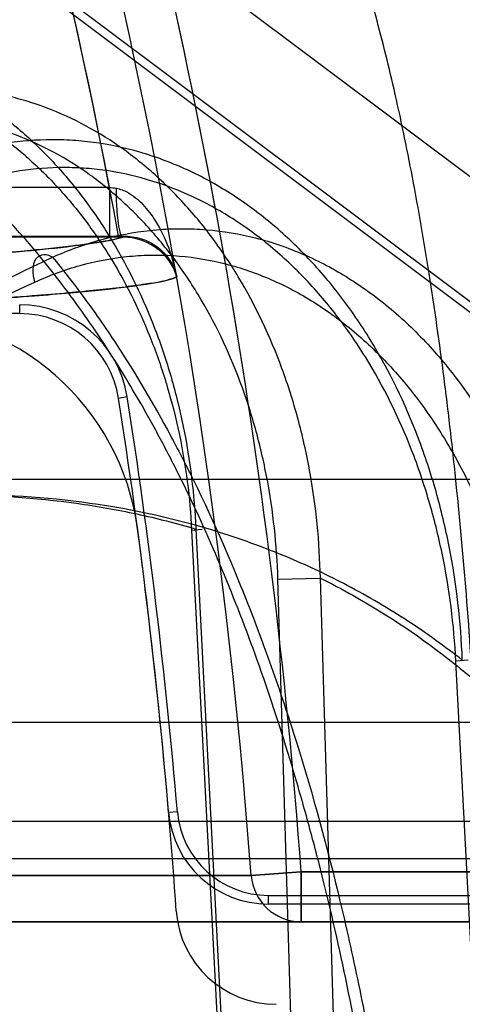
# Model space of a CAD drawing. Header units: millimetres. Extents: x 0 to 297, y 0 to 210.
# Tile 211 of 256: x 56.691 to 56.7308, y 161.2522 to 161.3406. Entities that reach past the tile are written whole.
import ezdxf

# ---------------------------------------------------------------- set-up
doc = ezdxf.new("R2010")
doc.units = ezdxf.units.MM
doc.header["$LTSCALE"] = 16.335
doc.layers.get('0').update_dxf_attribs({"linetype": 'CONTINUOUS'})
for name, color, linetype in [('AXES_REF', 7, 'CONTINUOUS'), ('INTFCLR_1', 7, 'CONTINUOUS'), ('INTFCLR_144815', 7, 'CONTINUOUS'), ('INTFCLR_72935', 7, 'CONTINUOUS')]:
    doc.layers.add(name, color=color, linetype=linetype)

msp = doc.modelspace()

# ---------------------------------------------------------------- linework, layer by layer
at = {"color": 7, "linetype": 'Continuous'}
for radius in [8.7262453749, 8.7255, 8.6696226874]:
    msp.add_circle((57.5376079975, 154.4105885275), radius, dxfattribs=at)
msp.add_arc((57.5376079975, 154.4105885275), 8.64, 278.2771290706, 261.7228709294, dxfattribs=at)
at = {"layer": 'AXES_REF', "color": 9, "linetype": 'Continuous'}
msp.add_circle((57.5376079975, 154.4105885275), 7.9600610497, dxfattribs=at)
at = {"layer": 'INTFCLR_1', "color": 6, "linetype": 'Continuous'}
msp.add_line((56.6796319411, 161.365398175), (56.80899554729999, 161.2683754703), dxfattribs=at)
at = {"layer": 'INTFCLR_1', "color": 9, "linetype": 'Continuous'}
for p, q in [((56.6715320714, 161.3255784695), (56.6990528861, 161.3255784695)), ((56.6990528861, 161.3255784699), (56.6990528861, 161.3210791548)), ((56.70026268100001, 161.3210805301), (56.6715320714, 161.3210791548)), ((56.65023934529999, 161.2637564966), (56.711808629, 161.2637564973)), ((56.7118086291, 161.2637564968), (56.7162925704, 161.2640885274)), ((56.7162925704, 161.2640885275), (56.7162925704, 161.2595885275)), ((56.7162925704, 161.2640885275), (56.8398563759, 161.2640885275)), ((56.8548563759, 161.2595885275), (56.6553002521, 161.2595885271))]:
    msp.add_line(p, q, dxfattribs=at)
at = {"layer": 'INTFCLR_1', "color": 7, "linetype": 'Continuous'}
msp.add_line((56.7051080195, 161.317510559), (56.704907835, 161.318095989), dxfattribs=at)
at = {"layer": 'INTFCLR_1', "color": 9, "linetype": 'Continuous'}
for centre, radius, start, end in [((56.1693563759, 161.2235885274), 0.5439220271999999, 4.2349584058, 43.6101417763), ((56.1693563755, 161.2235885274), 0.5484336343, 4.2349578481, 15.5612268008), ((56.7222582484, 161.4550267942), 0.1315118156, 259.836903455, 260.1140053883), ((56.7162944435, 161.2640862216), 0.0044978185, 184.2039035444, 269.9761387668)]:
    msp.add_arc(centre, radius, start, end, dxfattribs=at)
at = {"layer": 'INTFCLR_1', "color": 6, "linetype": 'Continuous'}
for centre, radius, start, end in [((56.1693563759, 161.2235885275), 0.5394259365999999, 10.8985890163, 42.7086480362), ((56.6794945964, 161.2919232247), 0.0222872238, 7.6288236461, 89.9974799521), ((56.1693563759, 161.2235885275), 0.5369819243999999, 3.947526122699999, 7.629511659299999), ((56.7140429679, 161.2611754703), 0.009000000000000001, 183.9475263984, 269.9999990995)]:
    msp.add_arc(centre, radius, start, end, dxfattribs=at)
at = {"layer": 'INTFCLR_1', "color": 9, "linetype": 'Continuous'}
for points, knots in [([(56.699679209, 161.3254677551), (56.7000261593, 161.3254072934), (56.70091951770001, 161.3250633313), (56.7021418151, 161.324030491), (56.7039329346, 161.321606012), (56.7047633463, 161.3192577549), (56.7051080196, 161.3175105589)], [0, 0, 0, 0, 0.1049875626, 0.2797084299, 0.4691080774, 1, 1, 1, 1]), ([(56.70026268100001, 161.3210805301), (56.7001821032, 161.3210912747), (56.7000412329, 161.3213948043), (56.6998444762, 161.3222594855), (56.6997163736, 161.3237250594), (56.6996821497, 161.3249310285), (56.699679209, 161.3254677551)], [0, 0, 0, 0, 0.0544509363, 0.1827166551, 0.6404804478, 1, 1, 1, 1]), ([(56.6715320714, 161.3185468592), (56.674062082, 161.3186737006), (56.67875475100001, 161.3189250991), (56.68523633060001, 161.3193349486), (56.6906007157, 161.3197482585), (56.69484012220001, 161.3201566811), (56.69793957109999, 161.3205672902), (56.6996264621, 161.3208816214), (56.70026268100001, 161.3210805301)], [0, 0, 0, 0, 0.2632404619, 0.488345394, 0.6748526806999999, 0.8223794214, 0.9307304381, 1, 1, 1, 1]), ([(56.70510801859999, 161.3175105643), (56.7042289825, 161.317120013), (56.7025455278, 161.3168934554), (56.7001453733, 161.3165414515), (56.6978312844, 161.3162939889), (56.69513738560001, 161.3160383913), (56.6918210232, 161.3157696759), (56.6875629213, 161.3154689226), (56.6820936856, 161.3151338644), (56.6780112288, 161.3149165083), (56.6757176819, 161.3148015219)], [0, 0, 0, 0, 0.0976424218, 0.1690009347, 0.2472990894, 0.3335584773, 0.4437851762, 0.5850020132, 0.7668876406, 1, 1, 1, 1])]:
    msp.add_open_spline(points, degree=3, knots=knots, dxfattribs=at)
at = {"layer": 'INTFCLR_1', "color": 7, "linetype": 'Continuous'}
msp.add_open_spline([(56.7051080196, 161.3175105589), (56.7049907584, 161.3179561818), (56.7045889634, 161.3188494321), (56.7031614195, 161.3204523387), (56.70142914, 161.3210869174), (56.7002626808, 161.3210805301)], degree=3, knots=[0, 0, 0, 0, 0.2167280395, 0.451362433, 1, 1, 1, 1], dxfattribs=at)
at = {"layer": 'INTFCLR_144815', "color": 9, "linetype": 'Continuous'}
for p, q in [((55.4907648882, 161.2993567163), (56.7643059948, 161.2993567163)), ((56.7064478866, 161.2947676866), (56.7074003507, 161.2948584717)), ((56.7064478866, 161.2947676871), (56.7110732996, 161.2055885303)), ((56.7068234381, 161.2948618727), (56.7114576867, 161.2055885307)), ((56.7141986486, 161.2903636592), (56.718014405, 161.2904578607)), ((56.7167338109, 161.20558853), (56.7141986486, 161.2903636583)), ((56.72054873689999, 161.2055885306), (56.7180144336, 161.2904578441)), ((56.7312857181, 161.2830740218), (56.7301991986, 161.2829884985)), ((56.7342874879, 161.2055885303), (56.7301991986, 161.2829884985)), ((56.4888147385, 161.2775099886), (56.9555024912, 161.2775099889)), ((56.94650283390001, 161.2685885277), (56.4347749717, 161.2685885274)), ((56.7324505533, 161.2652408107), (56.6824945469, 161.2652408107))]:
    msp.add_line(p, q, dxfattribs=at)
at = {"layer": 'INTFCLR_144815', "color": 7, "linetype": 'Continuous'}
for points, knots in [([(56.6617574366, 161.3096670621), (56.6634653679, 161.3220437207), (56.6668275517, 161.3464414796), (56.671765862, 161.3823812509), (56.6765036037, 161.4169675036), (56.68108568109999, 161.4505257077), (56.6855564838, 161.4833835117), (56.6899364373, 161.5156985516), (56.694157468, 161.5469744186), (56.6981722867, 161.5768616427), (56.7020000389, 161.6055020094), (56.7056757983, 161.6331622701), (56.7092021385, 161.6598712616), (56.7125101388, 161.685112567), (56.7155448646, 161.7084605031), (56.7182365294, 161.7293574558), (56.72061760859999, 161.7480229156), (56.7226839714, 161.7643877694), (56.72450591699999, 161.7789755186), (56.7261065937, 161.7919388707), (56.727519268, 161.8035209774), (56.7287481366, 161.8137273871), (56.7298413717, 161.8229268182), (56.7308132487, 161.8312203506), (56.73168410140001, 161.8387668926), (56.7324313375, 161.845343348), (56.7331045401, 161.8513629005), (56.7337145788, 161.8569135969), (56.73426234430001, 161.8619942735), (56.7347384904, 161.8664978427), (56.7351673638, 161.8706379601), (56.7355548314, 161.8744638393), (56.7358979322, 161.8779358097), (56.7362015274, 161.881086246), (56.7364727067, 161.8839781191), (56.73671507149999, 161.8866425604), (56.7369321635, 161.8891062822), (56.73712509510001, 161.8913743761), (56.7372963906, 161.8934703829), (56.7374398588, 161.895300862), (56.7375635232, 161.8969488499), (56.7376762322, 161.8985238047), (56.7377783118, 161.9000341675), (56.73786706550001, 161.9014392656), (56.7379392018, 161.9026683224), (56.7380124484, 161.9040203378), (56.7380856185, 161.9055505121), (56.73815216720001, 161.9073180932), (56.7381910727, 161.90893803), (56.7382005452, 161.9104428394), (56.738180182, 161.9117210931), (56.7381163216, 161.9130415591), (56.737988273, 161.9140373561), (56.737779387, 161.9152419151), (56.73740383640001, 161.9152143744)], [0, 0, 0, 0, 0.0613827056, 0.1209989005, 0.1782309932, 0.2328916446, 0.2873999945, 0.3411487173, 0.3931069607, 0.4424512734, 0.4893034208, 0.5350680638, 0.5795406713, 0.6216633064, 0.6601388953, 0.6952138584, 0.7251780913, 0.7525853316, 0.7762526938, 0.7974044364, 0.8167578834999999, 0.8335772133, 0.8479106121, 0.8622726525, 0.8746020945, 0.8852327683, 0.8947906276, 0.9043604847, 0.9126674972, 0.9198966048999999, 0.9266098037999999, 0.9331167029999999, 0.9387892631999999, 0.9437506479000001, 0.9486664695, 0.9530593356, 0.9568950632, 0.9608176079, 0.9642426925, 0.9672270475, 0.9698383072, 0.9723619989, 0.9749845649, 0.9772756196, 0.9792789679, 0.981033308, 0.9839277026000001, 0.9868057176, 0.9897212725, 0.9918956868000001, 0.9941773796, 0.9960744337, 0.9981499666, 1, 1, 1, 1]), ([(56.70290713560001, 161.612275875), (56.70281712, 161.6115997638), (56.70263090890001, 161.6102017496), (56.7023747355, 161.6082791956), (56.7021182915, 161.606355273), (56.7018833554, 161.6045932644), (56.7016339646, 161.6027234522), (56.7013726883, 161.6007651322), (56.70107502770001, 161.5985349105), (56.7007505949, 161.5961050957), (56.7003966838, 161.5934556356), (56.70000054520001, 161.5904914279), (56.6995661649, 161.5872428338), (56.6990869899, 161.5836612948), (56.69855536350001, 161.5796901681), (56.6979604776, 161.5752497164), (56.6972921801, 161.5702652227), (56.6965573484, 161.5647892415), (56.6957311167, 161.5586381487), (56.694810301, 161.5517902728), (56.6937757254, 161.5441055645), (56.69261599, 161.535503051), (56.69132140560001, 161.5259133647), (56.6898762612, 161.5152232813), (56.6882488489, 161.5032034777), (56.6864247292, 161.4897533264), (56.6843959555, 161.4748208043), (56.68214566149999, 161.4582876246), (56.6796427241, 161.4399312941), (56.6768408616, 161.4194228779), (56.6736991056, 161.3964744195), (56.6701494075, 161.3706026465), (56.6661262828, 161.3413501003), (56.6632731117, 161.3206469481), (56.6617574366, 161.3096670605)], [0, 0, 0, 0, 0.0067002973, 0.0138545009, 0.0190528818, 0.0257668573, 0.0313165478, 0.0375834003, 0.0451746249, 0.0534191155, 0.0616642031, 0.0714324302, 0.08279650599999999, 0.09386036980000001, 0.1069287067, 0.1221543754, 0.1378702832, 0.1563313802, 0.176429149, 0.1988374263, 0.2242060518, 0.2525999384, 0.2841075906, 0.3192636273, 0.3585678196, 0.4032599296, 0.4525990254, 0.5066031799, 0.5671689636, 0.6345886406, 0.7099364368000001, 0.7947030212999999, 0.8911176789, 1, 1, 1, 1])]:
    msp.add_open_spline(points, degree=3, knots=knots, dxfattribs=at)
at = {"layer": 'INTFCLR_144815', "color": 9, "linetype": 'Continuous'}
for points, knots in [([(56.7324505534, 161.2652408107), (56.7323301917, 161.2690487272), (56.7320114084, 161.2765301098), (56.73129259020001, 161.2875473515), (56.7305012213, 161.2964717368), (56.7297554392, 161.3033842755), (56.7289658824, 161.3098958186), (56.72787706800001, 161.3175780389), (56.7266081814, 161.324937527), (56.72550788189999, 161.3304529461), (56.7244152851, 161.3354442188), (56.7229934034, 161.3411425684), (56.7211417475, 161.3473210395), (56.7192013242, 161.3526750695), (56.7174537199, 161.3566012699), (56.7159992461, 161.3593192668), (56.7146400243, 161.3615528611), (56.712932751, 161.363864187), (56.7107305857, 161.3659688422), (56.70844682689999, 161.3672796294), (56.7068290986, 161.3675885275), (56.7060655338, 161.3675885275)], [0, 0, 0, 0, 0.1042635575, 0.2049087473, 0.3021266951, 0.3494296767, 0.3951775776, 0.4816294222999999, 0.5617414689, 0.5995186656, 0.6355363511, 0.7015662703, 0.7601961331, 0.8119752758, 0.8573235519, 0.8776594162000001, 0.8962984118, 0.9288575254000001, 0.9560174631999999, 0.97910347, 1, 1, 1, 1]), ([(56.7060655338, 161.3675885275), (56.709523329, 161.3675885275), (56.7167160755, 161.3667919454), (56.7273317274, 161.3631082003), (56.7375280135, 161.3567686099), (56.7466517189, 161.3479526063), (56.7541591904, 161.337129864), (56.7596950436, 161.3249735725), (56.76313643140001, 161.312241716), (56.7641259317, 161.3035984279), (56.7643059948, 161.2993567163)], [0, 0, 0, 0, 0.1050837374, 0.21787631, 0.3387406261, 0.4670384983, 0.6007623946, 0.736684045, 0.8709766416, 1, 1, 1, 1]), ([(56.6672808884, 161.3379978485), (56.66966039, 161.3383829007), (56.6733443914, 161.3384770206), (56.6775324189, 161.3377252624), (56.6798975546, 161.3370567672), (56.6834499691, 161.3357976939), (56.6868319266, 161.3339434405), (56.6899137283, 161.3316303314), (56.6919594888, 161.3299076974), (56.6943746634, 161.3275091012), (56.696556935, 161.3248419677), (56.6981766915, 161.3225419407), (56.7005122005, 161.3188644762), (56.7024320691, 161.314874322), (56.7039319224, 161.3106968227), (56.7048396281, 161.3077910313), (56.7061261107, 161.3025606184), (56.7066868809, 161.2979487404), (56.706823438, 161.2948618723)], [0, 0, 0, 0, 0.1098685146, 0.1653265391, 0.1935295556, 0.2218009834, 0.3370645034, 0.3670847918, 0.397439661, 0.4588941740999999, 0.5219269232, 0.5542432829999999, 0.5870709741, 0.7204576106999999, 0.7546908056, 0.7893863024, 0.8591629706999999, 1, 1, 1, 1]), ([(56.66897979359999, 161.3353967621), (56.6712190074, 161.3357587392), (56.6746869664, 161.3358455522), (56.67862990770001, 161.335137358), (56.6808585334, 161.3345073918), (56.6842091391, 161.3333215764), (56.6873998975, 161.3315747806), (56.6903113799, 161.3293979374), (56.6922455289, 161.3277758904), (56.6945304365, 161.3255171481), (56.6965985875, 161.3230063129), (56.69813503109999, 161.3208404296), (56.7003526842, 161.3173775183), (56.7021832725, 161.3136206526), (56.7036200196, 161.309685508), (56.7044925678, 161.3069488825), (56.70573647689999, 161.3020230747), (56.7062966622, 161.2976776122), (56.7064478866, 161.2947676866)], [0, 0, 0, 0, 0.1096189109, 0.1650089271, 0.1931906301, 0.2214485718, 0.3367240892, 0.3667609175, 0.3971372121, 0.4586431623, 0.5217283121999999, 0.5540726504, 0.5869294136, 0.7204219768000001, 0.7546742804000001, 0.7893855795, 0.8591827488, 1, 1, 1, 1]), ([(56.718014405, 161.2904578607), (56.7179502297, 161.2936902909), (56.7174774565, 161.2985226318), (56.7162396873, 161.304013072), (56.7153431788, 161.3070601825), (56.71384535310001, 161.3114287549), (56.7118847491, 161.3155940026), (56.7094587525, 161.3194088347), (56.7077697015, 161.3217838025), (56.70548097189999, 161.3245181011), (56.7029343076, 161.3269411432), (56.7007724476, 161.3286537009), (56.6975043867, 161.3309287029), (56.6938994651, 161.3326680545), (56.6901380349, 161.3337179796), (56.68762429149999, 161.3342296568), (56.6831594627, 161.3346494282), (56.6792936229, 161.3341610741), (56.6768288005, 161.3334944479)], [0, 0, 0, 0, 0.1415064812, 0.2113104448, 0.2461202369, 0.280468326, 0.4134509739, 0.4460433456, 0.4782975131, 0.5409537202, 0.6017877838, 0.6317837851, 0.6615815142, 0.7760743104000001, 0.8042398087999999, 0.8324475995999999, 0.8882424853, 1, 1, 1, 1]), ([(56.7258579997, 161.2126538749), (56.7256194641, 161.2164185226), (56.7251638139, 161.2220401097), (56.7243589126, 161.2294710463), (56.72344379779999, 161.2366921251), (56.7220887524, 161.2454619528), (56.72011370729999, 161.2556619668), (56.7181755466, 161.2638869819), (56.7166622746, 161.269481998), (56.7157631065, 161.2725949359), (56.7144155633, 161.2770660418), (56.7122797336, 161.2834822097), (56.7091150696, 161.2915983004), (56.7062323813, 161.2979378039), (56.704087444, 161.3021317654), (56.7028460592, 161.3044213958), (56.7010161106, 161.3076687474), (56.69819159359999, 161.3122362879), (56.6929673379, 161.3194561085), (56.6879048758, 161.3249820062), (56.6832528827, 161.3289700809), (56.6804127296, 161.3311768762), (56.6782406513, 161.3326379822), (56.67682885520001, 161.3334944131)], [0, 0, 0, 0, 0.0839822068, 0.1255314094, 0.166399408, 0.2460266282, 0.3230456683, 0.3976498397, 0.43409919, 0.4520761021, 0.4697861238, 0.5380636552, 0.6025619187, 0.6636457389, 0.6930137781, 0.7074212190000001, 0.7216279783, 0.7760004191, 0.8268564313, 0.9199491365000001, 0.9418203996, 0.9632373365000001, 1, 1, 1, 1]), ([(56.7141986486, 161.2903636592), (56.7141068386, 161.2934196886), (56.7136177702, 161.2979848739), (56.7124074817, 161.3031683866), (56.7115389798, 161.306044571), (56.710096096, 161.3101679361), (56.708220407, 161.3140970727), (56.7059120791, 161.3176966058), (56.7043071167, 161.3199367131), (56.70213571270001, 161.3225148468), (56.6997246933, 161.3248005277), (56.697679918, 161.3264157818), (56.6945930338, 161.3285591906), (56.6911929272, 161.3302005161), (56.68764620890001, 161.3311912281), (56.6852794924, 161.3316740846), (56.6810808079, 161.3320707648), (56.6774456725, 161.3316117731), (56.6751298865, 161.3309834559)], [0, 0, 0, 0, 0.1417199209, 0.211646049, 0.2465180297, 0.2809284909, 0.4141483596, 0.4467938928, 0.4790964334, 0.5418307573, 0.6027188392, 0.6327299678, 0.6625316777, 0.7769212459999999, 0.8050295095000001, 0.8331654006, 0.8887756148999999, 1, 1, 1, 1]), ([(56.7307741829, 161.2830826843), (56.73064270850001, 161.2865034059), (56.7300618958, 161.2916176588), (56.7286749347, 161.2974284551), (56.7276810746, 161.3006696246), (56.7260198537, 161.3053492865), (56.7235118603, 161.3105400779), (56.7198591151, 161.3158667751), (56.7167980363, 161.3194449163), (56.7134268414, 161.322573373), (56.7103693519, 161.3247821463), (56.7078021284, 161.3262746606), (56.7051967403, 161.327557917), (56.7018284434, 161.3288042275), (56.6983309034, 161.3295419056), (56.6955070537, 161.329807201), (56.6926860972, 161.3298577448), (56.68915455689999, 161.3295140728), (56.6864003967, 161.3288136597), (56.6850481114, 161.3283619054)], [0, 0, 0, 0, 0.1377789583, 0.206061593, 0.2402336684, 0.2741707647, 0.4059257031, 0.4705534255, 0.5337519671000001, 0.5950390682, 0.6552457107, 0.6851158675, 0.7144741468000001, 0.7720589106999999, 0.8291580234, 0.8577649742, 0.886116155, 0.9426164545, 1, 1, 1, 1]), ([(56.7301991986, 161.2829884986), (56.7300262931, 161.2862439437), (56.7294122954, 161.291105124), (56.72803477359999, 161.2966234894), (56.7270606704, 161.2996992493), (56.725442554, 161.3041367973), (56.7230264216, 161.3090557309), (56.7195329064, 161.3141035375), (56.7166148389, 161.3174911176), (56.7134117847, 161.3204538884), (56.7105118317, 161.3225459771), (56.7080798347, 161.3239592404), (56.7056161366, 161.3251747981), (56.7024349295, 161.3263561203), (56.6991335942, 161.3270558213), (56.69647118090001, 161.3273099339), (56.6938154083, 161.3273603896), (56.6904935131, 161.3270412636), (56.6879047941, 161.3263796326), (56.68663487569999, 161.3259535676)], [0, 0, 0, 0, 0.1383967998, 0.2069534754, 0.2412534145, 0.2753102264, 0.4074740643, 0.4722508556, 0.535550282, 0.5968850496, 0.6570763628, 0.6869117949, 0.7162142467, 0.7736285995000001, 0.8304669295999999, 0.8589069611, 0.8870712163, 0.9431353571, 1, 1, 1, 1]), ([(56.6939527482, 161.3192750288), (56.6953527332, 161.319910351), (56.69822279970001, 161.3209597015), (56.701967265, 161.3216752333), (56.7049720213, 161.3218648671), (56.70796755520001, 161.3218038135), (56.71094313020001, 161.3213642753), (56.7138390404, 161.3205635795), (56.7167048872, 161.3195193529), (56.7201623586, 161.317768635), (56.7233562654, 161.3155074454), (56.72575135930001, 161.3134188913), (56.7280569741, 161.3111207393), (56.73070502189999, 161.3079310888), (56.7329967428, 161.3044207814), (56.7346267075, 161.3014292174), (56.7361282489, 161.2983073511), (56.7374092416, 161.2950583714), (56.7384759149, 161.2917069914), (56.7394094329, 161.288263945), (56.7406714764, 161.2820976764), (56.7411299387, 161.2766954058), (56.74118735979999, 161.2730909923)], [0, 0, 0, 0, 0.0586437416, 0.1160164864, 0.1447325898, 0.1733635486, 0.2301965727, 0.2588413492, 0.2878771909, 0.3464292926, 0.4060466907, 0.4366382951, 0.4675710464, 0.5301402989, 0.5943666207, 0.6271439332, 0.6600424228, 0.7264619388, 0.7601297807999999, 0.7941690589, 0.8624929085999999, 1, 1, 1, 1]), ([(56.64396525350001, 161.2850665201), (56.6509417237, 161.2919675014), (56.6667550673, 161.3048371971), (56.6844888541, 161.3148411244), (56.6939527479, 161.319275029)], [0, 0, 0, 0, 0.4842558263, 1, 1, 1, 1]), ([(56.6923659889, 161.3170483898), (56.6922589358, 161.317415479), (56.6921460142, 161.3181217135), (56.69230540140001, 161.3191715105), (56.6931791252, 161.3196700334), (56.69371918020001, 161.3194230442), (56.6939527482, 161.3192750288)], [0, 0, 0, 0, 0.3043102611, 0.5729385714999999, 0.7799378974, 1, 1, 1, 1]), ([(56.6923659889, 161.3170483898), (56.6936773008, 161.3176498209), (56.6963684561, 161.3186457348), (56.6998856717, 161.3193176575), (56.7027104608, 161.3194948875), (56.7055316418, 161.31943329), (56.7083364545, 161.3190147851), (56.7110683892, 161.3182537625), (56.7137768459, 161.317259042), (56.7170502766, 161.3155958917), (56.7200771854, 161.3134480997), (56.72235160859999, 161.3114641), (56.7245473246, 161.3092802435), (56.7270745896, 161.3062474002), (56.7292690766, 161.3029095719), (56.7308381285, 161.3000640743), (56.7322892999, 161.2970914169), (56.7335339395, 161.2939958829), (56.7345811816, 161.2908014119), (56.7355053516, 161.2875157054), (56.7367792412, 161.2816213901), (56.7372871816, 161.2764517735), (56.7374003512, 161.2729968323)], [0, 0, 0, 0, 0.0579009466, 0.1146057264, 0.1430197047, 0.1713738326, 0.227751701, 0.2562155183, 0.2850979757, 0.3434409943, 0.402966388, 0.4335510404, 0.4645021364, 0.5271784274, 0.5915970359, 0.6245004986, 0.6575469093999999, 0.7243162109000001, 0.7581835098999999, 0.7924420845, 0.8612617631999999, 1, 1, 1, 1]), ([(56.69395274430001, 161.3192750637), (56.6948574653, 161.3181756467), (56.6962857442, 161.3163432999), (56.69817552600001, 161.3137107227), (56.7009543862, 161.3095938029), (56.703393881, 161.3054558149), (56.7071838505, 161.2982604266), (56.7097149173, 161.2926816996), (56.7121140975, 161.2865947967), (56.7137337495, 161.2822273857), (56.7164575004, 161.274150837), (56.7191256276, 161.2644986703), (56.7211010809, 161.2557280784), (56.72215777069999, 161.2504727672), (56.7236681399, 161.2423122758), (56.72551244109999, 161.2297233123), (56.7265341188, 161.2184141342), (56.7268984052, 161.2126538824)], [0, 0, 0, 0, 0.037731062, 0.0615327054, 0.0858667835, 0.1693452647, 0.1886175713, 0.301387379, 0.3313841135, 0.3620034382, 0.4248151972, 0.5572078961, 0.6271273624, 0.6630327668, 0.6992546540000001, 0.8470480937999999, 1, 1, 1, 1]), ([(56.643542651, 161.2846400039), (56.65021727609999, 161.290969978), (56.665676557, 161.3031850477), (56.682913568, 161.3127104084), (56.6923659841, 161.3170484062)], [0, 0, 0, 0, 0.4693497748, 1, 1, 1, 1]), ([(56.68486278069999, 161.2979436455), (56.6886201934, 161.2979436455), (56.6942207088, 161.2975747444), (56.7015260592, 161.2962850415), (56.7050734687, 161.2953807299), (56.7068234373, 161.2948618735)], [0, 0, 0, 0, 0.5068140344, 0.7538009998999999, 1, 1, 1, 1]), ([(56.7307741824, 161.2830826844), (56.7292198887, 161.2843016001), (56.7258736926, 161.2867044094), (56.720683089, 161.289762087), (56.7161213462, 161.2919248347), (56.71249354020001, 161.2933689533), (56.7068533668, 161.2953347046), (56.69805446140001, 161.2973800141), (56.6900523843, 161.2979436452), (56.68603372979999, 161.2979436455)], [0, 0, 0, 0, 0.1234078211, 0.2570125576, 0.3758298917, 0.4384281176, 0.5008929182, 0.748925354, 1, 1, 1, 1]), ([(56.7180141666, 161.2904579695), (56.7189965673, 161.2899678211), (56.7232018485, 161.287741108), (56.7287436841, 161.2840095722), (56.734426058, 161.2791118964), (56.7374815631, 161.2760282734), (56.7394548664, 161.273836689), (56.7407719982, 161.2723160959), (56.7430326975, 161.2695499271), (56.7460886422, 161.26534851), (56.7494630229, 161.2599328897), (56.7517550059, 161.2556194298), (56.7531959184, 161.2526179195), (56.7541485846, 161.2505467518), (56.755746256, 161.2468365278), (56.7577983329, 161.2413658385), (56.7598923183, 161.2345589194), (56.76132796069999, 161.2286951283), (56.76229322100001, 161.2238711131), (56.7631374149, 161.2189224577), (56.7636140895, 161.2151684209), (56.7638617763, 161.2126538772)], [0, 0, 0, 0, 0.0349656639, 0.1515158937, 0.2116583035, 0.2737159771, 0.2895989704, 0.3055789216, 0.337781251, 0.4033508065, 0.4708757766, 0.5408433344, 0.5587814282, 0.5769111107, 0.613445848, 0.6874148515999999, 0.7628661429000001, 0.8401335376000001, 0.8795657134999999, 0.9195289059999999, 1, 1, 1, 1])]:
    msp.add_open_spline(points, degree=3, knots=knots, dxfattribs=at)
at = {"layer": 'INTFCLR_72935', "color": 6, "linetype": 'Continuous'}
for p, q in [((56.6654596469, 161.3647957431), (56.7820325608, 161.2773757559)), ((56.7815601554, 161.2767458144), (56.6647748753, 161.3643250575)), ((56.6715320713, 161.3211563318), (56.7004891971, 161.3211570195)), ((56.6909910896, 161.3142104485), (56.6715320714, 161.3142104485)), ((56.7133471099, 161.2619628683), (56.776632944, 161.2619628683)), ((56.776632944, 161.2611754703), (56.7133471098, 161.2611754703))]:
    msp.add_line(p, q, dxfattribs=at)
at = {"layer": 'INTFCLR_72935', "color": 9, "linetype": 'Continuous'}
for p, q in [((56.6909910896, 161.3142104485), (56.6909910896, 161.3149978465)), ((56.7006608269, 161.3067235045), (56.6998828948, 161.3066017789)), ((56.705164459, 161.2694747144), (56.70437993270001, 161.2694075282)), ((56.7118086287, 161.2637565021), (56.650239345, 161.2637565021)), ((56.7162925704, 161.2640885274), (56.7118086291, 161.2637564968)), ((56.7162925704, 161.2595885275), (56.7162925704, 161.2640885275)), ((56.8398985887, 161.2640885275), (56.7162925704, 161.2640885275)), ((56.7133471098, 161.2611754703), (56.7133471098, 161.2619628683)), ((56.6553002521, 161.2595885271), (56.8548997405, 161.2595885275))]:
    msp.add_line(p, q, dxfattribs=at)
for centre, radius, start, end in [((56.1693563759, 161.2235885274), 0.5439220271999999, 4.234958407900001, 43.61014177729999), ((56.1693563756, 161.2235885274), 0.5484336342, 4.2349578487, 15.5639446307), ((56.71629437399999, 161.2640861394), 0.004497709, 184.2029229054, 269.9770234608)]:
    msp.add_arc(centre, radius, start, end, dxfattribs=at)
at = {"layer": 'INTFCLR_72935', "color": 6, "linetype": 'Continuous'}
for centre, radius, start, end in [((56.1693563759, 161.2235885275), 0.5394259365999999, 10.4206371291, 43.1528997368), ((56.6909910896, 161.3052104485), 0.009787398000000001, 8.893149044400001, 90.000000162), ((56.6909910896, 161.3052104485), 0.009000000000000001, 8.893157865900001, 89.9999993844), ((56.1693563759, 161.2235885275), 0.5369819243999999, 4.8948227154, 8.893149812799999), ((56.1693563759, 161.2235885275), 0.5377693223, 4.8948229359, 8.893149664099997), ((56.7133471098, 161.2701754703), 0.009000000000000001, 184.8948350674, 270.000000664), ((56.7133471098, 161.2701754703), 0.008212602, 184.894821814, 270.0000008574)]:
    msp.add_arc(centre, radius, start, end, dxfattribs=at)
at = {"layer": 'INTFCLR_72935', "color": 9, "linetype": 'Continuous'}
for points, knots in [([(56.7004891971, 161.3211570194), (56.6999033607, 161.3209419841), (56.6982774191, 161.3206234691), (56.69524390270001, 161.3201997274), (56.6909977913, 161.3197823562), (56.6855609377, 161.3193566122), (56.6789390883, 161.3189352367), (56.6741308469, 161.3186771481), (56.6715320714, 161.3185468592)], [0, 0, 0, 0, 0.0643186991, 0.1696597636, 0.3161923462, 0.5037165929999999, 0.7318187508, 1, 1, 1, 1]), ([(56.675717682, 161.3148015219), (56.67806473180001, 161.3149191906), (56.6822158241, 161.315140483), (56.6877554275, 161.3154814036), (56.6920247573, 161.3157850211), (56.69533212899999, 161.3160553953), (56.6980066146, 161.3163118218), (56.700282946, 161.3165586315), (56.702623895, 161.3169055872), (56.7042539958, 161.3171311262), (56.70510801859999, 161.3175105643)], [0, 0, 0, 0, 0.2385485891, 0.4219732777, 0.5633764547, 0.6730316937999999, 0.7587779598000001, 0.8362029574, 0.9051367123, 1, 1, 1, 1])]:
    msp.add_open_spline(points, degree=3, knots=knots, dxfattribs=at)
at = {"layer": 'INTFCLR_72935', "color": 6, "linetype": 'Continuous'}
msp.add_open_spline([(56.7004891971, 161.3211570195), (56.7010455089, 161.3211582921), (56.70212584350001, 161.3209645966), (56.7035852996, 161.3201420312), (56.7046262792, 161.3189417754), (56.7050099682, 161.3179582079), (56.7051080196, 161.3175105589)], degree=3, knots=[0, 0, 0, 0, 0.2639407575, 0.5078877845, 0.7825795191, 1, 1, 1, 1], dxfattribs=at)

doc.saveas('drawing.dxf')
